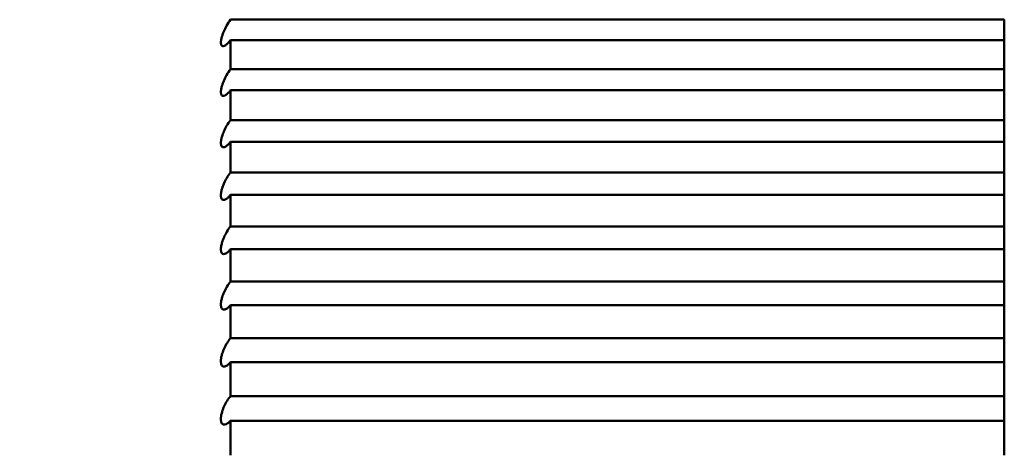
# Model space of a CAD drawing. Header units: millimetres. Extents: x 70 to 1011, y -602 to 1647.
# Tile 91 of 98: x 239.08 to 241.62, y 1442.46 to 1443.58. Entities that reach past the tile are written whole.
import ezdxf

# ---------------------------------------------------------------- set-up
doc = ezdxf.new("R2010")
doc.units = ezdxf.units.MM
doc.header["$LTSCALE"] = 0.75
doc.layers.add('Visible', color=7, linetype='Continuous', lineweight=50)
doc.layers.add('Visible Narrow', color=7, linetype='Continuous', lineweight=25)

msp = doc.modelspace()

# ---------------------------------------------------------------- linework, layer by layer
at = {"layer": 'Visible', "extrusion": (-1.22465e-16, -1, 2.96635e-13)}
for p, q in [((241.6236, 1443.5844, 291.9778), (239.6236, 1443.5844, 291.9778)), ((239.6236, 1443.5313, 292.0431), (241.6236, 1443.5313, 292.0431)), ((241.6236, 1443.4563, 292.1329), (239.6236, 1443.4563, 292.1329)), ((239.6236, 1443.4016, 292.1967), (241.6236, 1443.4016, 292.1967)), ((241.6236, 1443.3244, 292.2846), (239.6236, 1443.3244, 292.2846)), ((239.6236, 1443.2681, 292.3471), (241.6236, 1443.2681, 292.3471)), ((241.6236, 1443.1888, 292.433), (239.6236, 1443.1888, 292.433)), ((239.6236, 1443.1309, 292.4941), (241.6236, 1443.1309, 292.4941)), ((241.6236, 1443.0494, 292.5779), (239.6236, 1443.0494, 292.5779)), ((239.6236, 1442.9901, 292.6375), (241.6236, 1442.9901, 292.6375)), ((241.6236, 1442.9065, 292.7193), (239.6236, 1442.9065, 292.7193)), ((239.6236, 1442.8456, 292.7774), (241.6236, 1442.8456, 292.7774)), ((241.6236, 1442.76, 292.8571), (239.6236, 1442.76, 292.8571)), ((239.6236, 1442.6977, 292.9136), (241.6236, 1442.6977, 292.9136)), ((241.6236, 1442.6101, 292.9911), (239.6236, 1442.6101, 292.9911)), ((239.6236, 1442.5465, 293.046), (241.6236, 1442.5465, 293.046))]:
    msp.add_line(p, q, dxfattribs=at)
at = {"layer": 'Visible', "extrusion": (-3.63273e-29, -2.96635e-13, -1)}
msp.add_arc((-205.1236, 1421.3352, 789.5448), 128, 98.774084, 244.468095, dxfattribs=at)
at = {"layer": 'Visible', "extrusion": (-1, 1.22465e-16, 0)}
for centre, start, end in [((-1437.3527, 286.9612, -241.6236), 140.56296, 141.16535), ((-1437.3527, 286.9612, -239.6236), 139.72535, 140.56296), ((-1437.3527, 286.9612, -241.6236), 139.72535, 140.56296), ((-1437.3527, 286.9612, -241.6236), 139.12296, 139.72535), ((-1437.3527, 286.9612, -239.6236), 138.28535, 139.12296), ((-1437.3527, 286.9612, -241.6236), 138.28535, 139.12296), ((-1437.3527, 286.9612, -241.6236), 137.68296, 138.28535), ((-1437.3527, 286.9612, -239.6236), 136.84535, 137.68296), ((-1437.3527, 286.9612, -241.6236), 136.84535, 137.68296), ((-1437.3527, 286.9612, -241.6236), 136.24296, 136.84535), ((-1437.3527, 286.9612, -239.6236), 135.40535, 136.24296), ((-1437.3527, 286.9612, -241.6236), 135.40535, 136.24296), ((-1437.3527, 286.9612, -241.6236), 134.80296, 135.40535), ((-1437.3527, 286.9612, -239.6236), 133.96535, 134.80296), ((-1437.3527, 286.9612, -241.6236), 133.96535, 134.80296), ((-1437.3527, 286.9612, -241.6236), 133.36296, 133.96535), ((-1437.3527, 286.9612, -239.6236), 132.52535, 133.36296), ((-1437.3527, 286.9612, -241.6236), 132.52535, 133.36296), ((-1437.3527, 286.9612, -241.6236), 131.92296, 132.52535), ((-1437.3527, 286.9612, -239.6236), 131.08535, 131.92296), ((-1437.3527, 286.9612, -241.6236), 131.08535, 131.92296), ((-1437.3527, 286.9612, -241.6236), 130.48296, 131.08535), ((-1437.3527, 286.9612, -239.6236), 129.64535, 130.48296), ((-1437.3527, 286.9612, -241.6236), 129.64535, 130.48296)]:
    msp.add_arc(centre, 8, start, end, dxfattribs=at)
at = {"layer": 'Visible'}
msp.add_open_spline([(236.6236, 1440.5047, 286.9612), (237.7046, 1442.0571, 286.9612), (238.6456, 1443.7032, 286.9612), (239.6104, 1445.3304, 286.9612)], degree=3, dxfattribs=at)
for points, knots in [([(239.6236, 1443.5313, 292.0431), (239.6215, 1443.5285, 292.0408), (239.6194, 1443.5261, 292.0383), (239.6152, 1443.5218, 292.0324), (239.6131, 1443.5199, 292.029), (239.6088, 1443.517, 292.0212), (239.6066, 1443.516, 292.0166), (239.6033, 1443.5157, 292.008), (239.602, 1443.5162, 292.0041), (239.6003, 1443.5178, 291.9976), (239.5998, 1443.5187, 291.995), (239.5992, 1443.5205, 291.9913), (239.599, 1443.5211, 291.9901), (239.5989, 1443.5222, 291.9883), (239.5988, 1443.5226, 291.9876), (239.5987, 1443.5234, 291.9865), (239.5987, 1443.5238, 291.986), (239.5987, 1443.5244, 291.985), (239.5987, 1443.5248, 291.9846), (239.5987, 1443.5255, 291.9837), (239.5987, 1443.5259, 291.9832), (239.5987, 1443.5268, 291.9822), (239.5987, 1443.5273, 291.9816), (239.5988, 1443.5285, 291.9804), (239.5989, 1443.5291, 291.9798), (239.5991, 1443.5309, 291.9782), (239.5993, 1443.5321, 291.9773), (239.6001, 1443.536, 291.9745), (239.6008, 1443.5389, 291.9729), (239.6029, 1443.5457, 291.9701), (239.6043, 1443.5497, 291.9691), (239.6081, 1443.5586, 291.9682), (239.6105, 1443.5634, 291.9686), (239.6164, 1443.5741, 291.9712), (239.62, 1443.5796, 291.974), (239.6236, 1443.5844, 291.9778)], [-0.01433272, -0.01433272, -0.01433272, -0.01433272, -0.01309843, -0.01309843, -0.01179738, -0.01179738, -0.01026406, -0.01026406, -0.00902228, -0.00902228, -0.00818669, -0.00818669, -0.00777873, -0.00777873, -0.00753467, -0.00753467, -0.007359, -0.007359, -0.00718418, -0.00718418, -0.00701259, -0.00701259, -0.00677268, -0.00677268, -0.00650543, -0.00650543, -0.00604088, -0.00604088, -0.00504237, -0.00504237, -0.00373582, -0.00373582, -0.00212266, -0.00212266, 0, 0, 0, 0]), ([(239.6236, 1443.4016, 292.1967), (239.6215, 1443.399, 292.1945), (239.6195, 1443.3966, 292.1919), (239.6153, 1443.3925, 292.1859), (239.6132, 1443.3907, 292.1826), (239.6089, 1443.3879, 292.1747), (239.6067, 1443.387, 292.1701), (239.6034, 1443.387, 292.1615), (239.6021, 1443.3874, 292.1576), (239.6004, 1443.3892, 292.1511), (239.5998, 1443.3902, 292.1485), (239.5992, 1443.3921, 292.1448), (239.5991, 1443.3927, 292.1436), (239.5989, 1443.3939, 292.1418), (239.5988, 1443.3943, 292.1411), (239.5987, 1443.3952, 292.14), (239.5987, 1443.3955, 292.1395), (239.5987, 1443.3962, 292.1386), (239.5987, 1443.3966, 292.1381), (239.5987, 1443.3974, 292.1372), (239.5987, 1443.3977, 292.1368), (239.5987, 1443.3987, 292.1358), (239.5987, 1443.3992, 292.1352), (239.5988, 1443.4005, 292.134), (239.5989, 1443.4011, 292.1334), (239.5991, 1443.403, 292.1318), (239.5993, 1443.4042, 292.1309), (239.6001, 1443.4083, 292.1282), (239.6008, 1443.4112, 292.1267), (239.603, 1443.4182, 292.124), (239.6045, 1443.4222, 292.1232), (239.6083, 1443.4312, 292.1226), (239.6107, 1443.436, 292.1231), (239.6165, 1443.4464, 292.1261), (239.6201, 1443.4518, 292.129), (239.6236, 1443.4563, 292.1329)], [-0.01433188, -0.01433188, -0.01433188, -0.01433188, -0.01311164, -0.01311164, -0.01182714, -0.01182714, -0.01028803, -0.01028803, -0.00904147, -0.00904147, -0.00819742, -0.00819742, -0.00778513, -0.00778513, -0.00753836, -0.00753836, -0.00736065, -0.00736065, -0.00718377, -0.00718377, -0.00701004, -0.00701004, -0.00676696, -0.00676696, -0.0064961, -0.0064961, -0.00602504, -0.00602504, -0.00501166, -0.00501166, -0.00369786, -0.00369786, -0.00207586, -0.00207586, 0, 0, 0, 0]), ([(239.6236, 1443.2681, 292.3471), (239.6215, 1443.2656, 292.3448), (239.6195, 1443.2633, 292.3421), (239.6154, 1443.2593, 292.3362), (239.6133, 1443.2577, 292.3329), (239.609, 1443.255, 292.325), (239.6068, 1443.2543, 292.3204), (239.6034, 1443.2543, 292.3117), (239.6021, 1443.2549, 292.3078), (239.6004, 1443.2568, 292.3013), (239.5998, 1443.2579, 292.2987), (239.5992, 1443.2598, 292.295), (239.5991, 1443.2605, 292.2939), (239.5989, 1443.2618, 292.292), (239.5988, 1443.2622, 292.2913), (239.5987, 1443.2631, 292.2902), (239.5987, 1443.2635, 292.2897), (239.5987, 1443.2642, 292.2888), (239.5987, 1443.2646, 292.2884), (239.5987, 1443.2654, 292.2875), (239.5987, 1443.2658, 292.2871), (239.5987, 1443.2668, 292.286), (239.5987, 1443.2673, 292.2855), (239.5988, 1443.2686, 292.2843), (239.5989, 1443.2693, 292.2837), (239.5991, 1443.2712, 292.2822), (239.5993, 1443.2725, 292.2812), (239.6001, 1443.2767, 292.2786), (239.6009, 1443.2797, 292.2772), (239.6031, 1443.2868, 292.2748), (239.6046, 1443.2909, 292.274), (239.6085, 1443.2999, 292.2737), (239.6109, 1443.3048, 292.2745), (239.6167, 1443.315, 292.2778), (239.6202, 1443.3201, 292.2807), (239.6236, 1443.3244, 292.2846)], [-0.01433109, -0.01433109, -0.01433109, -0.01433109, -0.01312554, -0.01312554, -0.01185827, -0.01185827, -0.01031311, -0.01031311, -0.00906155, -0.00906155, -0.00820867, -0.00820867, -0.00779186, -0.00779186, -0.00754226, -0.00754226, -0.00736243, -0.00736243, -0.00718338, -0.00718338, -0.00700742, -0.00700742, -0.00676103, -0.00676103, -0.00648639, -0.00648639, -0.0060085, -0.0060085, -0.00497955, -0.00497955, -0.00365817, -0.00365817, -0.00202693, -0.00202693, 0, 0, 0, 0]), ([(239.6236, 1443.1309, 292.4941), (239.6216, 1443.1284, 292.4917), (239.6196, 1443.1263, 292.4891), (239.6155, 1443.1225, 292.4831), (239.6135, 1443.1209, 292.4798), (239.6092, 1443.1184, 292.4719), (239.607, 1443.1178, 292.4672), (239.6035, 1443.118, 292.4586), (239.6022, 1443.1186, 292.4546), (239.6004, 1443.1207, 292.4481), (239.5999, 1443.1218, 292.4456), (239.5992, 1443.1239, 292.4419), (239.5991, 1443.1246, 292.4407), (239.5989, 1443.1259, 292.4389), (239.5988, 1443.1264, 292.4382), (239.5987, 1443.1273, 292.4371), (239.5987, 1443.1277, 292.4366), (239.5987, 1443.1285, 292.4357), (239.5987, 1443.1289, 292.4353), (239.5987, 1443.1297, 292.4344), (239.5987, 1443.1301, 292.434), (239.5987, 1443.1311, 292.433), (239.5987, 1443.1317, 292.4324), (239.5988, 1443.133, 292.4313), (239.5989, 1443.1338, 292.4307), (239.5991, 1443.1358, 292.4291), (239.5994, 1443.1371, 292.4283), (239.6002, 1443.1414, 292.4257), (239.601, 1443.1445, 292.4243), (239.6032, 1443.1517, 292.4221), (239.6047, 1443.1559, 292.4215), (239.6087, 1443.1649, 292.4216), (239.6111, 1443.1698, 292.4224), (239.6169, 1443.1797, 292.4261), (239.6202, 1443.1846, 292.4291), (239.6236, 1443.1888, 292.433)], [-0.01433037, -0.01433037, -0.01433037, -0.01433037, -0.01314017, -0.01314017, -0.01189082, -0.01189082, -0.01033935, -0.01033935, -0.00908258, -0.00908258, -0.00822047, -0.00822047, -0.00779894, -0.00779894, -0.00754639, -0.00754639, -0.00736432, -0.00736432, -0.00718303, -0.00718303, -0.00700472, -0.00700472, -0.00675487, -0.00675487, -0.00647629, -0.00647629, -0.00599125, -0.00599125, -0.00494598, -0.00494598, -0.00361667, -0.00361667, -0.00197577, -0.00197577, 0, 0, 0, 0]), ([(239.6236, 1442.9901, 292.6375), (239.6216, 1442.9877, 292.6351), (239.6196, 1442.9856, 292.6325), (239.6156, 1442.982, 292.6265), (239.6136, 1442.9805, 292.6232), (239.6093, 1442.9782, 292.6153), (239.6071, 1442.9776, 292.6107), (239.6036, 1442.978, 292.602), (239.6023, 1442.9787, 292.598), (239.6005, 1442.9809, 292.5915), (239.5999, 1442.9821, 292.589), (239.5992, 1442.9843, 292.5853), (239.5991, 1442.985, 292.5841), (239.5989, 1442.9864, 292.5823), (239.5988, 1442.9869, 292.5816), (239.5987, 1442.9878, 292.5805), (239.5987, 1442.9882, 292.58), (239.5987, 1442.989, 292.5791), (239.5987, 1442.9895, 292.5787), (239.5987, 1442.9903, 292.5778), (239.5987, 1442.9907, 292.5774), (239.5987, 1442.9918, 292.5764), (239.5987, 1442.9924, 292.5759), (239.5988, 1442.9938, 292.5747), (239.5989, 1442.9945, 292.5742), (239.5992, 1442.9966, 292.5727), (239.5994, 1442.998, 292.5718), (239.6002, 1443.0025, 292.5693), (239.601, 1443.0057, 292.5681), (239.6033, 1443.013, 292.5661), (239.6049, 1443.0172, 292.5656), (239.6089, 1443.0263, 292.566), (239.6113, 1443.0312, 292.567), (239.6171, 1443.0408, 292.5709), (239.6203, 1443.0455, 292.5741), (239.6236, 1443.0494, 292.5779)], [-0.01432971, -0.01432971, -0.01432971, -0.01432971, -0.01315556, -0.01315556, -0.01192486, -0.01192486, -0.01036679, -0.01036679, -0.00910458, -0.00910458, -0.00823285, -0.00823285, -0.00780639, -0.00780639, -0.00755075, -0.00755075, -0.00736636, -0.00736636, -0.00718271, -0.00718271, -0.00700195, -0.00700195, -0.00674847, -0.00674847, -0.00646577, -0.00646577, -0.00597325, -0.00597325, -0.00491089, -0.00491089, -0.00357328, -0.00357328, -0.00192228, -0.00192228, 0, 0, 0, 0]), ([(239.6236, 1442.8456, 292.7774), (239.6216, 1442.8433, 292.775), (239.6197, 1442.8413, 292.7723), (239.6157, 1442.8379, 292.7664), (239.6138, 1442.8366, 292.7631), (239.6095, 1442.8344, 292.7552), (239.6072, 1442.8338, 292.7505), (239.6037, 1442.8344, 292.7418), (239.6023, 1442.8352, 292.7379), (239.6005, 1442.8376, 292.7314), (239.5999, 1442.8388, 292.7288), (239.5993, 1442.8411, 292.7251), (239.5991, 1442.8419, 292.724), (239.5989, 1442.8433, 292.7221), (239.5988, 1442.8438, 292.7215), (239.5987, 1442.8448, 292.7204), (239.5987, 1442.8452, 292.7199), (239.5987, 1442.8461, 292.719), (239.5987, 1442.8465, 292.7186), (239.5987, 1442.8474, 292.7177), (239.5987, 1442.8478, 292.7173), (239.5987, 1442.8489, 292.7163), (239.5987, 1442.8496, 292.7158), (239.5988, 1442.851, 292.7147), (239.5989, 1442.8518, 292.7141), (239.5992, 1442.8539, 292.7127), (239.5994, 1442.8554, 292.7118), (239.6003, 1442.86, 292.7095), (239.6011, 1442.8632, 292.7083), (239.6034, 1442.8708, 292.7065), (239.605, 1442.875, 292.7062), (239.6091, 1442.8841, 292.7068), (239.6116, 1442.8889, 292.7081), (239.6173, 1442.8983, 292.7123), (239.6204, 1442.9028, 292.7155), (239.6236, 1442.9065, 292.7193)], [-0.01432913, -0.01432913, -0.01432913, -0.01432913, -0.01317175, -0.01317175, -0.01196043, -0.01196043, -0.01039549, -0.01039549, -0.0091276, -0.0091276, -0.00824582, -0.00824582, -0.00781422, -0.00781422, -0.00755535, -0.00755535, -0.00736853, -0.00736853, -0.00718243, -0.00718243, -0.00699911, -0.00699911, -0.00674184, -0.00674184, -0.00645482, -0.00645482, -0.00595448, -0.00595448, -0.00487422, -0.00487422, -0.00352793, -0.00352793, -0.00186637, -0.00186637, 0, 0, 0, 0]), ([(239.6236, 1442.6977, 292.9136), (239.6217, 1442.6955, 292.9112), (239.6197, 1442.6936, 292.9085), (239.6158, 1442.6904, 292.9026), (239.6139, 1442.6891, 292.8994), (239.6096, 1442.6871, 292.8915), (239.6074, 1442.6866, 292.8867), (239.6038, 1442.6874, 292.878), (239.6024, 1442.6882, 292.8741), (239.6006, 1442.6908, 292.8676), (239.5999, 1442.6921, 292.865), (239.5993, 1442.6944, 292.8613), (239.5991, 1442.6953, 292.8602), (239.5989, 1442.6967, 292.8584), (239.5988, 1442.6973, 292.8577), (239.5987, 1442.6983, 292.8566), (239.5987, 1442.6987, 292.8561), (239.5987, 1442.6996, 292.8552), (239.5987, 1442.7001, 292.8548), (239.5987, 1442.701, 292.854), (239.5987, 1442.7015, 292.8536), (239.5987, 1442.7026, 292.8526), (239.5987, 1442.7033, 292.8521), (239.5989, 1442.7048, 292.851), (239.5989, 1442.7056, 292.8504), (239.5992, 1442.7078, 292.849), (239.5994, 1442.7093, 292.8482), (239.6003, 1442.714, 292.8459), (239.6012, 1442.7174, 292.8448), (239.6036, 1442.725, 292.8433), (239.6052, 1442.7292, 292.8432), (239.6093, 1442.7384, 292.8441), (239.6118, 1442.7432, 292.8455), (239.6174, 1442.7523, 292.85), (239.6205, 1442.7565, 292.8532), (239.6236, 1442.76, 292.8571)], [-0.01432865, -0.01432865, -0.01432865, -0.01432865, -0.01318879, -0.01318879, -0.01199762, -0.01199762, -0.0104255, -0.0104255, -0.00915168, -0.00915168, -0.00825943, -0.00825943, -0.00782246, -0.00782246, -0.00756022, -0.00756022, -0.00737087, -0.00737087, -0.00718219, -0.00718219, -0.00699619, -0.00699619, -0.00673497, -0.00673497, -0.00644342, -0.00644342, -0.0059349, -0.0059349, -0.00483784, -0.00483784, -0.0034829, -0.0034829, -0.00181086, -0.00181086, 0, 0, 0, 0]), ([(239.6236, 1442.5465, 293.046), (239.6217, 1442.5444, 293.0436), (239.6198, 1442.5426, 293.0409), (239.616, 1442.5395, 293.0351), (239.6141, 1442.5383, 293.0319), (239.6098, 1442.5364, 293.024), (239.6075, 1442.536, 293.0192), (239.6039, 1442.5369, 293.0105), (239.6025, 1442.5379, 293.0065), (239.6006, 1442.5405, 293), (239.6, 1442.5419, 292.9975), (239.5993, 1442.5444, 292.9938), (239.5991, 1442.5453, 292.9926), (239.5989, 1442.5468, 292.9908), (239.5988, 1442.5474, 292.9902), (239.5987, 1442.5484, 292.9891), (239.5987, 1442.5489, 292.9886), (239.5987, 1442.5498, 292.9878), (239.5987, 1442.5503, 292.9873), (239.5987, 1442.5512, 292.9865), (239.5987, 1442.5517, 292.9861), (239.5987, 1442.5529, 292.9852), (239.5987, 1442.5536, 292.9846), (239.5989, 1442.5551, 292.9836), (239.5989, 1442.556, 292.9831), (239.5992, 1442.5583, 292.9817), (239.5994, 1442.5598, 292.9809), (239.6004, 1442.5646, 292.9787), (239.6012, 1442.568, 292.9777), (239.6037, 1442.5758, 292.9765), (239.6053, 1442.58, 292.9764), (239.6094, 1442.5892, 292.9777), (239.612, 1442.5939, 292.9793), (239.6176, 1442.6028, 292.984), (239.6206, 1442.6068, 292.9873), (239.6236, 1442.6101, 292.9911)], [-0.01432824, -0.01432824, -0.01432824, -0.01432824, -0.01320669, -0.01320669, -0.01203649, -0.01203649, -0.01045686, -0.01045686, -0.00917687, -0.00917687, -0.00827369, -0.00827369, -0.00783112, -0.00783112, -0.00756536, -0.00756536, -0.00737335, -0.00737335, -0.00718199, -0.00718199, -0.0069932, -0.0069932, -0.00672783, -0.00672783, -0.00643156, -0.00643156, -0.00591447, -0.00591447, -0.00481163, -0.00481163, -0.00345037, -0.00345037, -0.00177073, -0.00177073, 0, 0, 0, 0])]:
    msp.add_open_spline(points, degree=3, knots=knots, dxfattribs=at)
at = {"layer": 'Visible Narrow', "extrusion": (-3.63273e-29, -2.96635e-13, -1)}
for centre, radius, start, end in [((-205.1236, 1421.3352, 759.9777), 76.2463, 108.103986, 236.985677), ((-205.1236, 1421.3352, 756.6467), 70.0913, 110.20608, 236.191723)]:
    msp.add_arc(centre, radius, start, end, dxfattribs=at)

doc.saveas('drawing.dxf')
